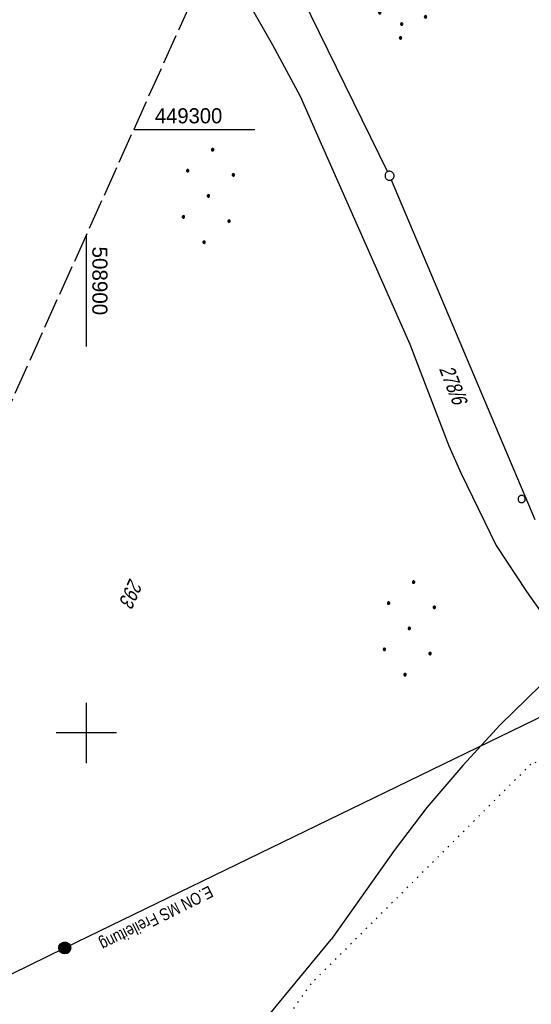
# Model space of a CAD drawing. Extents: x 508656 to 509297, y 448622 to 449584.
# Tile 34 of 53: x 508889 to 508974, y 449155 to 449318. Entities that reach past the tile are written whole.
import ezdxf

# ---------------------------------------------------------------- set-up
doc = ezdxf.new("R2010")
doc.units = 0
doc.header["$LTSCALE"] = 10
doc.header["$MEASUREMENT"] = 0
for name, pattern in [('LT00', [0]), ('LT14', [0.6, 0.5, -0.1]), ('PUNKTX2_STR', [0.6, 0.1, -0.5])]:
    doc.linetypes.add(name, pattern=pattern)
doc.layers.get('0').update_dxf_attribs({"linetype": 'LT00'})
for name, color, linetype in [('--WASSER_GRENZE', 180, 'PUNKTX2_STR'), ('DFK_FLUR_NR', 250, 'LT00'), ('DFK_GZPKT', 250, 'LT00'), ('DFK_KATASTER', 250, 'LT00'), ('DFK_NUTZUNG', 250, 'LT00'), ('DFK_VERMPKT', 252, 'LT00'), ('STROM_FREILTG', 80, 'STROMFREILEITUNG'), ('STROM_TEXT', 80, 'Continuous'), ('V124_RASTER', 250, 'LT00')]:
    doc.layers.add(name, color=color, linetype=linetype)
doc.layers.add('-BLATT_124-RAND', color=7, linetype='LT14', plot=False)
doc.styles.get("Standard").update_dxf_attribs({"font": 'ARIAL.TTF'})
doc.styles.add('Strom', font='txt-alt.shx')
doc.styles.add('Versorgungsltg', font='ARIAL.TTF', dxfattribs={"width": 0.8, "height": 2})
doc.linetypes.add('STROMFREILEITUNG', pattern='A,12.7,-5.5,["xx",Strom,S=2.5,R=0,X=-2.6,Y=-0.85],-4.35', length=22.55)

# ---------------------------------------------------------------- blocks, each defined once
blk = doc.blocks.new('SYMB7010')
at = {"color": 0, "linetype": 'ByBlock'}
for points in [[(-0.031408, 0.499213), (-0.093728, 0.49134), (-0.15457, 0.475719), (-0.212975, 0.452595), (-0.268021, 0.422333), (-0.31884, 0.385411), (-0.36463, 0.342411), (-0.40467, 0.29401), (-0.438329, 0.240973), (-0.465074, 0.184136), (-0.484486, 0.124395), (-0.496256, 0.062692), (-0.5002, 0)], [(-0.5002, 0), (-0.496256, -0.062692), (-0.484486, -0.124395), (-0.465075, -0.184136), (-0.438329, -0.240973), (-0.404671, -0.29401), (-0.36463, -0.342411), (-0.31884, -0.385411), (-0.268021, -0.422333), (-0.212975, -0.452595), (-0.154571, -0.475719), (-0.093728, -0.49134), (-0.031408, -0.499213), (0.031408, -0.499213)], [(0.5002, 0), (0.496256, 0.062692), (0.484485, 0.124395), (0.465074, 0.184136), (0.438329, 0.240973), (0.40467, 0.29401), (0.36463, 0.342411), (0.31884, 0.385411), (0.268021, 0.422333), (0.212975, 0.452595), (0.15457, 0.475719), (0.093728, 0.49134), (0.031408, 0.499213), (-0.031408, 0.499213)], [(0.031408, -0.499213), (0.093728, -0.491341), (0.15457, -0.475719), (0.212975, -0.452595), (0.268021, -0.422333), (0.31884, -0.385411), (0.36463, -0.342411), (0.404671, -0.294011), (0.438329, -0.240974), (0.465075, -0.184136), (0.484486, -0.124395), (0.496256, -0.062692), (0.500201, 0)]]:
    blk.add_lwpolyline(points, dxfattribs=at)
blk = doc.blocks.new('SYMB7110')
at = {"color": 0, "linetype": 'ByBlock'}
for p, q in [((-0.515, 0.392919), (-0.515, 0.367081)), ((-0.51, 0.362895), (-0.51, 0.397105)), ((-0.505, 0.399164), (-0.505, 0.360836)), ((-0.5, 0.360204), (-0.5, 0.399796)), ((-0.495, 0.399164), (-0.495, 0.360836)), ((-0.49, 0.362895), (-0.49, 0.397105)), ((-0.485, 0.392919), (-0.485, 0.367081)), ((-0.48, 0.379874), (-0.48, 0.380145)), ((-0.285, 0.392919), (-0.285, 0.367081)), ((-0.28, 0.362895), (-0.28, 0.397105)), ((-0.275, 0.399164), (-0.275, 0.360836)), ((-0.27, 0.360204), (-0.27, 0.399796)), ((-0.265, 0.399164), (-0.265, 0.360836)), ((-0.26, 0.362895), (-0.26, 0.397105)), ((-0.255, 0.392919), (-0.255, 0.367081)), ((-0.25, 0.379874), (-0.25, 0.380146)), ((0.255, 0.392919), (0.255, 0.367081)), ((0.26, 0.362895), (0.26, 0.397105)), ((0.265, 0.399164), (0.265, 0.360836)), ((0.27, 0.360204), (0.27, 0.399796)), ((0.275, 0.399164), (0.275, 0.360836)), ((0.28, 0.362895), (0.28, 0.397105)), ((0.285, 0.392919), (0.285, 0.367081)), ((0.29, 0.379874), (0.29, 0.380145)), ((0.485, 0.392919), (0.485, 0.367081)), ((0.49, 0.362895), (0.49, 0.397105)), ((0.495, 0.399164), (0.495, 0.360836)), ((0.5, 0.360204), (0.5, 0.399796)), ((0.505, 0.399164), (0.505, 0.360836)), ((0.51, 0.362895), (0.51, 0.397105)), ((0.515, 0.392919), (0.515, 0.367081)), ((0.52, 0.379874), (0.52, 0.380146)), ((-0.9, 0.012919), (-0.9, -0.012919)), ((-0.895, -0.017106), (-0.895, 0.017105)), ((-0.89, 0.019164), (-0.89, -0.019164)), ((-0.885, -0.019797), (-0.885, 0.019796)), ((-0.88, 0.019164), (-0.88, -0.019164)), ((-0.875, -0.017106), (-0.875, 0.017105)), ((-0.87, 0.012919), (-0.87, -0.012919)), ((-0.865, -0.000126), (-0.865, 0.000145)), ((-0.67, 0.012919), (-0.67, -0.012919)), ((-0.665, -0.017106), (-0.665, 0.017105)), ((-0.66, 0.019164), (-0.66, -0.019164)), ((-0.655, -0.019797), (-0.655, 0.019796)), ((-0.65, 0.019164), (-0.65, -0.019164)), ((-0.645, -0.017106), (-0.645, 0.017105)), ((-0.64, 0.012919), (-0.64, -0.012919)), ((-0.635, -0.000126), (-0.635, 0.000145)), ((-0.13, 0.012919), (-0.13, -0.012919)), ((-0.125, -0.017105), (-0.125, 0.017105)), ((-0.12, 0.019164), (-0.12, -0.019164)), ((-0.115, -0.019796), (-0.115, 0.019796)), ((-0.11, 0.019164), (-0.11, -0.019164)), ((-0.105, -0.017105), (-0.105, 0.017105)), ((-0.1, 0.012919), (-0.1, -0.012919)), ((-0.095, -0.000126), (-0.095, 0.000146)), ((0.1, 0.012919), (0.1, -0.012919)), ((0.105, -0.017105), (0.105, 0.017105)), ((0.11, 0.019164), (0.11, -0.019164)), ((0.115, -0.019796), (0.115, 0.019796)), ((0.12, 0.019164), (0.12, -0.019164)), ((0.125, -0.017105), (0.125, 0.017105)), ((0.13, 0.012919), (0.13, -0.012919)), ((0.135, -0.000126), (0.135, 0.000146)), ((0.64, 0.012919), (0.64, -0.012919)), ((0.645, -0.017105), (0.645, 0.017105)), ((0.65, 0.019164), (0.65, -0.019164)), ((0.655, -0.019796), (0.655, 0.019796)), ((0.66, 0.019164), (0.66, -0.019164)), ((0.665, -0.017105), (0.665, 0.017105)), ((0.67, 0.012919), (0.67, -0.012919)), ((0.675, -0.000126), (0.675, 0.000146)), ((0.87, 0.012919), (0.87, -0.012919)), ((0.875, -0.017105), (0.875, 0.017105)), ((0.88, 0.019164), (0.88, -0.019164)), ((0.885, -0.019796), (0.885, 0.019796)), ((0.89, 0.019164), (0.89, -0.019164)), ((0.895, -0.017105), (0.895, 0.017105)), ((0.9, 0.012919), (0.9, -0.012919)), ((0.905, -0.000126), (0.905, 0.000146)), ((-0.515, -0.367081), (-0.515, -0.392919)), ((-0.51, -0.397105), (-0.51, -0.362895)), ((-0.505, -0.360836), (-0.505, -0.399164)), ((-0.5, -0.399796), (-0.5, -0.360204)), ((-0.495, -0.360836), (-0.495, -0.399164)), ((-0.49, -0.397106), (-0.49, -0.362895)), ((-0.485, -0.367081), (-0.485, -0.392919)), ((-0.48, -0.380126), (-0.48, -0.379855)), ((-0.285, -0.367081), (-0.285, -0.392919)), ((-0.28, -0.397105), (-0.28, -0.362895)), ((-0.275, -0.360836), (-0.275, -0.399164)), ((-0.27, -0.399796), (-0.27, -0.360204)), ((-0.265, -0.360836), (-0.265, -0.399164)), ((-0.26, -0.397105), (-0.26, -0.362895)), ((-0.255, -0.367081), (-0.255, -0.392919)), ((-0.25, -0.380126), (-0.25, -0.379855)), ((0.255, -0.367081), (0.255, -0.392919)), ((0.26, -0.397105), (0.26, -0.362895)), ((0.265, -0.360836), (0.265, -0.399164)), ((0.27, -0.399796), (0.27, -0.360204)), ((0.275, -0.360836), (0.275, -0.399164)), ((0.28, -0.397105), (0.28, -0.362895)), ((0.285, -0.367081), (0.285, -0.392919)), ((0.29, -0.380126), (0.29, -0.379855)), ((0.485, -0.367081), (0.485, -0.392919)), ((0.49, -0.397105), (0.49, -0.362895)), ((0.495, -0.360836), (0.495, -0.399164)), ((0.5, -0.399796), (0.5, -0.360204)), ((0.505, -0.360836), (0.505, -0.399164)), ((0.51, -0.397105), (0.51, -0.362895)), ((0.515, -0.367081), (0.515, -0.392919)), ((0.52, -0.380126), (0.52, -0.379855))]:
    blk.add_line(p, q, dxfattribs=at)
for points in [[(-0.48, 0.38), (-0.481981, 0.388678), (-0.48753, 0.395637), (-0.49555, 0.399499), (-0.50445, 0.399499), (-0.51247, 0.395637), (-0.518019, 0.388678), (-0.52, 0.38), (-0.518019, 0.371322), (-0.51247, 0.364363), (-0.50445, 0.360501), (-0.49555, 0.360501), (-0.48753, 0.364363), (-0.481981, 0.371322), (-0.48, 0.38)], [(-0.25, 0.38), (-0.251981, 0.388678), (-0.25753, 0.395637), (-0.26555, 0.399499), (-0.27445, 0.399499), (-0.28247, 0.395637), (-0.288019, 0.388678), (-0.29, 0.38), (-0.288019, 0.371322), (-0.28247, 0.364363), (-0.27445, 0.360501), (-0.26555, 0.360501), (-0.25753, 0.364363), (-0.251981, 0.371322), (-0.25, 0.38)], [(0.29, 0.38), (0.288019, 0.388678), (0.28247, 0.395637), (0.27445, 0.399499), (0.26555, 0.399499), (0.25753, 0.395637), (0.251981, 0.388678), (0.25, 0.38), (0.251981, 0.371322), (0.25753, 0.364363), (0.26555, 0.360501), (0.27445, 0.360501), (0.28247, 0.364363), (0.288019, 0.371322), (0.29, 0.38)], [(0.52, 0.38), (0.518019, 0.388678), (0.51247, 0.395637), (0.50445, 0.399499), (0.495549, 0.399499), (0.48753, 0.395637), (0.481981, 0.388678), (0.48, 0.38), (0.481981, 0.371322), (0.48753, 0.364363), (0.495549, 0.360501), (0.50445, 0.360501), (0.51247, 0.364363), (0.518019, 0.371322), (0.52, 0.38)], [(-0.865, 0), (-0.866981, 0.008678), (-0.87253, 0.015637), (-0.88055, 0.019498), (-0.88945, 0.019498), (-0.89747, 0.015637), (-0.903019, 0.008678), (-0.905, 0)], [(-0.905, 0), (-0.903019, -0.008678), (-0.89747, -0.015637), (-0.88945, -0.019499), (-0.88055, -0.019499), (-0.87253, -0.015637), (-0.866981, -0.008678), (-0.865, 0)], [(-0.635, 0), (-0.636981, 0.008678), (-0.64253, 0.015637), (-0.65055, 0.019498), (-0.65945, 0.019498), (-0.66747, 0.015637), (-0.673019, 0.008678), (-0.675, 0)], [(-0.675, 0), (-0.673019, -0.008678), (-0.66747, -0.015637), (-0.65945, -0.019499), (-0.65055, -0.019499), (-0.64253, -0.015637), (-0.636981, -0.008678), (-0.635, 0)], [(-0.095, 0), (-0.096981, 0.008678), (-0.10253, 0.015637), (-0.11055, 0.019499), (-0.11945, 0.019499), (-0.12747, 0.015637), (-0.133019, 0.008678), (-0.135, 0)], [(-0.135, 0), (-0.133019, -0.008678), (-0.12747, -0.015637), (-0.11945, -0.019499), (-0.11055, -0.019499), (-0.10253, -0.015637), (-0.096981, -0.008678), (-0.095, 0)], [(0.135, 0), (0.133019, 0.008678), (0.12747, 0.015637), (0.11945, 0.019499), (0.11055, 0.019499), (0.10253, 0.015637), (0.096981, 0.008678), (0.095, 0)], [(0.095, 0), (0.096981, -0.008678), (0.10253, -0.015637), (0.11055, -0.019499), (0.11945, -0.019499), (0.12747, -0.015637), (0.133019, -0.008678), (0.135, 0)], [(0.675, 0), (0.673019, 0.008678), (0.66747, 0.015637), (0.65945, 0.019499), (0.65055, 0.019499), (0.64253, 0.015637), (0.636981, 0.008678), (0.635, 0)], [(0.635, 0), (0.636981, -0.008678), (0.64253, -0.015637), (0.65055, -0.019499), (0.65945, -0.019499), (0.66747, -0.015637), (0.673019, -0.008678), (0.675, 0)], [(0.905, 0), (0.903019, 0.008678), (0.89747, 0.015637), (0.88945, 0.019499), (0.88055, 0.019499), (0.87253, 0.015637), (0.866981, 0.008678), (0.865, 0)], [(0.865, 0), (0.866981, -0.008678), (0.87253, -0.015637), (0.88055, -0.019499), (0.88945, -0.019499), (0.89747, -0.015637), (0.903019, -0.008678), (0.905, 0)], [(-0.48, -0.38), (-0.481981, -0.371322), (-0.48753, -0.364363), (-0.49555, -0.360501), (-0.50445, -0.360501), (-0.51247, -0.364363), (-0.518019, -0.371322), (-0.52, -0.38), (-0.518019, -0.388678), (-0.51247, -0.395637), (-0.50445, -0.399499), (-0.49555, -0.399499), (-0.48753, -0.395637), (-0.481981, -0.388678), (-0.48, -0.38)], [(-0.25, -0.38), (-0.251981, -0.371322), (-0.25753, -0.364363), (-0.26555, -0.360501), (-0.27445, -0.360501), (-0.28247, -0.364363), (-0.288019, -0.371322), (-0.29, -0.38), (-0.288019, -0.388678), (-0.28247, -0.395637), (-0.27445, -0.399499), (-0.26555, -0.399499), (-0.25753, -0.395637), (-0.251981, -0.388678), (-0.25, -0.38)], [(0.29, -0.38), (0.288019, -0.371322), (0.28247, -0.364363), (0.27445, -0.360501), (0.26555, -0.360501), (0.25753, -0.364363), (0.251981, -0.371322), (0.25, -0.38), (0.251981, -0.388678), (0.25753, -0.395637), (0.26555, -0.399499), (0.27445, -0.399499), (0.28247, -0.395637), (0.288019, -0.388678), (0.29, -0.38)], [(0.52, -0.38), (0.518019, -0.371322), (0.51247, -0.364363), (0.50445, -0.360501), (0.495549, -0.360501), (0.48753, -0.364363), (0.481981, -0.371322), (0.48, -0.38), (0.481981, -0.388678), (0.48753, -0.395637), (0.495549, -0.399499), (0.50445, -0.399499), (0.51247, -0.395637), (0.518019, -0.388678), (0.52, -0.38)]]:
    blk.add_lwpolyline(points, dxfattribs=at)
blk = doc.blocks.new('Ackerland7')
at = {"layer": 'DFK_NUTZUNG', "color": 0, "linetype": 'ByBlock'}
for p, q in [((-4, 3.93), (-4, 3.67)), ((-3.95, 3.63), (-3.95, 3.97)), ((-3.9, 3.99), (-3.9, 3.61)), ((-3.85, 3.6), (-3.85, 4)), ((-3.8, 3.99), (-3.8, 3.61)), ((-3.75, 3.63), (-3.75, 3.97)), ((-3.7, 3.93), (-3.7, 3.67)), ((-3.65, 3.8), (-3.65, 3.8)), ((3.7, 3.93), (3.7, 3.67)), ((3.75, 3.63), (3.75, 3.97)), ((3.8, 3.99), (3.8, 3.61)), ((3.85, 3.6), (3.85, 4)), ((3.9, 3.99), (3.9, 3.61)), ((3.95, 3.63), (3.95, 3.97)), ((4, 3.93), (4, 3.67)), ((4.05, 3.8), (4.05, 3.8)), ((-7.85, 0.13), (-7.85, -0.13)), ((-7.8, -0.17), (-7.8, 0.17)), ((-7.75, 0.19), (-7.75, -0.19)), ((-7.7, -0.2), (-7.7, 0.2)), ((-7.65, 0.19), (-7.65, -0.19)), ((-7.6, -0.17), (-7.6, 0.17)), ((-7.55, 0.13), (-7.55, -0.13)), ((-7.5, 0), (-7.5, 0)), ((-0.15, 0.13), (-0.15, -0.13)), ((-0.1, -0.17), (-0.1, 0.17)), ((-0.05, 0.19), (-0.05, -0.19)), ((0, -0.2), (0, 0.2)), ((0.05, 0.19), (0.05, -0.19)), ((0.1, -0.17), (0.1, 0.17)), ((0.15, 0.13), (0.15, -0.13)), ((0.2, 0), (0.2, 0)), ((7.55, 0.13), (7.55, -0.13)), ((7.6, -0.17), (7.6, 0.17)), ((7.65, 0.19), (7.65, -0.19)), ((7.7, -0.2), (7.7, 0.2)), ((7.75, 0.19), (7.75, -0.19)), ((7.8, -0.17), (7.8, 0.17)), ((7.85, 0.13), (7.85, -0.13)), ((7.9, 0), (7.9, 0)), ((-4, -3.67), (-4, -3.93)), ((-3.95, -3.97), (-3.95, -3.63)), ((-3.9, -3.61), (-3.9, -3.99)), ((-3.85, -4), (-3.85, -3.6)), ((-3.8, -3.61), (-3.8, -3.99)), ((-3.75, -3.97), (-3.75, -3.63)), ((-3.7, -3.67), (-3.7, -3.93)), ((-3.65, -3.8), (-3.65, -3.8)), ((3.7, -3.67), (3.7, -3.93)), ((3.75, -3.97), (3.75, -3.63)), ((3.8, -3.61), (3.8, -3.99)), ((3.85, -4), (3.85, -3.6)), ((3.9, -3.61), (3.9, -3.99)), ((3.95, -3.97), (3.95, -3.63)), ((4, -3.67), (4, -3.93)), ((4.05, -3.8), (4.05, -3.8))]:
    blk.add_line(p, q, dxfattribs=at)
for points in [[(-3.65, 3.8), (-3.67, 3.89), (-3.73, 3.96), (-3.81, 3.99), (-3.89, 3.99), (-3.97, 3.96), (-4.03, 3.89), (-4.05, 3.8), (-4.03, 3.71), (-3.97, 3.64), (-3.89, 3.6), (-3.81, 3.6), (-3.73, 3.64), (-3.67, 3.71), (-3.65, 3.8)], [(4.05, 3.8), (4.03, 3.89), (3.97, 3.96), (3.89, 3.99), (3.81, 3.99), (3.73, 3.96), (3.67, 3.89), (3.65, 3.8), (3.67, 3.71), (3.73, 3.64), (3.81, 3.61), (3.89, 3.61), (3.97, 3.64), (4.03, 3.71), (4.05, 3.8)], [(-7.5, 0), (-7.52, 0.09), (-7.58, 0.16), (-7.66, 0.19), (-7.74, 0.19), (-7.82, 0.16), (-7.88, 0.09), (-7.9, 0)], [(0.2, 0), (0.18, 0.09), (0.12, 0.16), (0.04, 0.19), (-0.04, 0.19), (-0.12, 0.16), (-0.18, 0.09), (-0.2, 0)], [(-0.2, 0), (-0.18, -0.09), (-0.12, -0.16), (-0.04, -0.19), (0.04, -0.19), (0.12, -0.16), (0.18, -0.09), (0.2, 0)], [(7.9, 0), (7.88, 0.09), (7.82, 0.16), (7.74, 0.19), (7.66, 0.19), (7.58, 0.16), (7.52, 0.09), (7.5, 0)], [(7.5, 0), (7.52, -0.09), (7.58, -0.16), (7.66, -0.19), (7.74, -0.19), (7.82, -0.16), (7.88, -0.09), (7.9, 0)], [(-7.9, 0), (-7.88, -0.09), (-7.82, -0.16), (-7.74, -0.19), (-7.66, -0.19), (-7.58, -0.16), (-7.52, -0.09), (-7.5, 0)], [(-3.65, -3.8), (-3.67, -3.71), (-3.73, -3.64), (-3.81, -3.61), (-3.89, -3.61), (-3.97, -3.64), (-4.03, -3.71), (-4.05, -3.8), (-4.03, -3.89), (-3.97, -3.96), (-3.89, -3.99), (-3.81, -3.99), (-3.73, -3.96), (-3.67, -3.89), (-3.65, -3.8)], [(4.05, -3.8), (4.03, -3.71), (3.97, -3.64), (3.89, -3.61), (3.81, -3.61), (3.73, -3.64), (3.67, -3.71), (3.65, -3.8), (3.67, -3.89), (3.73, -3.96), (3.81, -3.99), (3.89, -3.99), (3.97, -3.96), (4.03, -3.89), (4.05, -3.8)]]:
    blk.add_lwpolyline(points, dxfattribs=at)

msp = doc.modelspace()

# ---------------------------------------------------------------- hatches: boundary and pattern name
at = {"layer": 'STROM_TEXT'}
h = msp.add_hatch(color=256, dxfattribs=at)
edge = h.paths.add_edge_path()
edge.add_arc((508896.43, 449164.37), 1, 0, 360)

# ---------------------------------------------------------------- linework, layer by layer
at = {"layer": '--WASSER_GRENZE', "ltscale": 0.2}
for p, q in [((508978.97, 449196.76), (508973.63, 449194.8)), ((508973.63, 449194.8), (508937.2, 449158.42)), ((508937.2, 449158.42), (508927.06, 449144.2))]:
    msp.add_line(p, q, dxfattribs=at)
at = {"layer": '-BLATT_124-RAND'}
msp.add_lwpolyline([(509035.49, 449583.61), (508655.9, 448740.09), (508917.62, 448622.31), (509297.21, 449465.84), (509035.49, 449583.61)], dxfattribs=at)
at = {"layer": 'DFK_KATASTER'}
for p, q in [((508933.07, 449327.32), (508949.9, 449292.98)), ((508926.65, 449321.37), (508930.85, 449314.01)), ((508930.85, 449314.01), (508935.41, 449305.49)), ((508935.41, 449305.49), (508938.9, 449297.6)), ((508938.9, 449297.6), (508953.57, 449264.42)), ((508950.52, 449291.62), (508974.32, 449235.34)), ((508953.57, 449264.42), (508960.03, 449247.54)), ((508960.03, 449247.54), (508962.03, 449243.1)), ((508962.03, 449243.1), (508967.9, 449231.03)), ((508967.9, 449231.03), (508972.92, 449223.45)), ((508972.92, 449223.45), (508980.34, 449212.88)), ((508980.34, 449212.88), (508968.57, 449201.35)), ((508968.57, 449201.35), (508962.35, 449194.62)), ((508962.35, 449194.62), (508956.42, 449187.62)), ((508956.42, 449187.62), (508951.17, 449180.74)), ((508951.17, 449180.74), (508940.58, 449165.79)), ((508913.45, 449132.93), (508940.58, 449165.79))]:
    msp.add_line(p, q, dxfattribs=at)
at = {"layer": 'STROM_FREILTG', "ltscale": 0.05, "flags": 128}
msp.add_lwpolyline([(508832.8, 449133.2), (508896.43, 449164.37), (508983.77, 449206.82)], dxfattribs=at)
at = {"layer": 'STROM_TEXT'}
msp.add_circle((508896.43, 449164.37), 1, dxfattribs=at)
at = {"layer": 'V124_RASTER'}
for p, q in [((508907.86, 449300), (508927.93, 449300)), ((508900, 449282.53), (508900, 449264.03)), ((508900, 449205), (508900, 449195)), ((508905, 449200), (508895, 449200))]:
    msp.add_line(p, q, dxfattribs=at)

# ---------------------------------------------------------------- block references
at = {"layer": 'DFK_GZPKT', "xscale": 1.500000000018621, "yscale": 1.5, "zscale": 1.5, "rotation": 264.7377099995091}
msp.add_blockref('SYMB7010', (508950.23, 449292.31), dxfattribs=at)
at = {"layer": 'DFK_NUTZUNG', "xscale": 9.999999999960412, "yscale": 10, "zscale": 10, "rotation": 264.7377000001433}
msp.add_blockref('SYMB7110', (508952.86, 449323.97), dxfattribs=at)
at = {"layer": 'DFK_NUTZUNG'}
for p, rotation in [((508920.22, 449288.97), 264.7376999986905), ((508953.51, 449217.32), 264.7376999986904)]:
    msp.add_blockref('Ackerland7', p, dxfattribs=dict(at, rotation=rotation))
at = {"layer": 'DFK_VERMPKT', "xscale": 1.200000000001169, "yscale": 1.200000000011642, "zscale": 1.2, "rotation": 264.7377100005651}
msp.add_blockref('SYMB7010', (508972.12, 449238.75), dxfattribs=at)

# ---------------------------------------------------------------- texts
at = {"layer": 'DFK_FLUR_NR', "oblique": 13.754, "width": 0.75}
for s, rotation, p in [('278/6', -68.7176, (508958.4, 449260.33)), ('293', 245.772, (508907.22, 449225.78))]:
    msp.add_text(s, height=2.5, rotation=rotation, dxfattribs=at).set_placement(p)
at = {"layer": 'STROM_TEXT', "insert": (508911.47, 449169.54), "char_height": 2, "attachment_point": 5, "rotation": 206.5289, "line_spacing_factor": 1.1, "style": 'Versorgungsltg'}
msp.add_mtext('E.ON MS Freileitung', dxfattribs=at)
at = {"layer": 'V124_RASTER'}
for s, rotation, width, p in [(' 449300', -0.0017, 0.958, (508910.43, 449301)), (' 508900', -90.0017, 0.976, (508901, 449281.53))]:
    msp.add_text(s, height=2.5, rotation=rotation, dxfattribs=dict(at, width=width)).set_placement(p)

doc.saveas('drawing.dxf')
